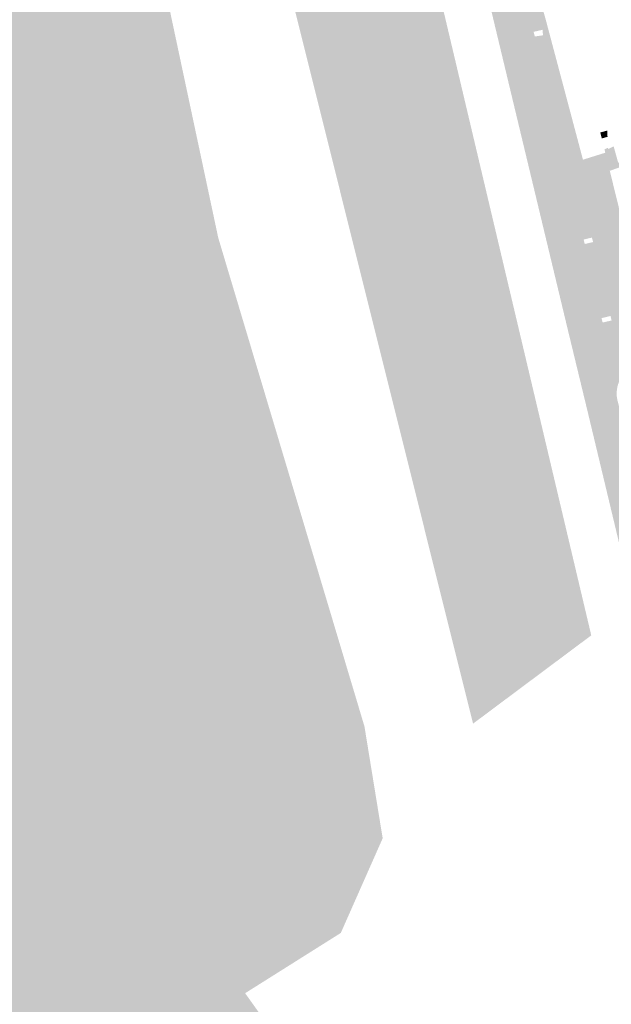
# Model space of a CAD drawing. Header units: inches. Extents: x 83221 to 84763, y 445855 to 447258.
# Tile 44 of 58: x 84313 to 84414, y 446314 to 446482. Entities that reach past the tile are written whole.
import ezdxf

# ---------------------------------------------------------------- set-up
doc = ezdxf.new("R2010")
doc.units = ezdxf.units.IN
doc.header["$MEASUREMENT"] = 0

msp = doc.modelspace()

# ---------------------------------------------------------------- hatches: boundary and pattern name
for points in [[(84270.34, 446621.46), (84342.83, 446669.84), (84362.33, 446605.46), (84380.72, 446502.62), (84410.52, 446376.79), (84390.29, 446361.7), (84345.4, 446541.25), (84286.16, 446549.35), (84270.34, 446621.46)], [(84099.34, 446461.22), (84212.2, 446529.38), (84227.84, 446481.36), (84249.54, 446482.1), (84240.35, 446520.18), (84217.17, 446573.9), (84244.39, 446594.5), (84255.06, 446562.49), (84267.02, 446524.78), (84277.69, 446525.7), (84322.95, 446528.27), (84332.88, 446509.51), (84346.68, 446444.75), (84371.7, 446361.23), (84374.82, 446342.1), (84367.65, 446325.91), (84351.28, 446315.61), (84371.51, 446287.28), (84323.5, 446271.09), (84313.93, 446281.21), (84274.93, 446344.31), (84230.6, 446392.32), (84213.86, 446411.46), (84201.41, 446420.34), (84196.46, 446422.8), (84193.44, 446422.86), (84184.88, 446423.87), (84178.63, 446423.87), (84123.07, 446404.92), (84099.34, 446461.22)], [(84403.1, 446490.06), (84405.46, 446485.74), (84402.19, 446483.94), (84401.9, 446483.77), (84401.62, 446483.58), (84401.35, 446483.37), (84401.11, 446483.14), (84400.88, 446482.88), (84400.68, 446482.61), (84400.5, 446482.32), (84400.35, 446482.02), (84400.21, 446481.71), (84400.11, 446481.38), (84400.03, 446481.05), (84399.98, 446480.71), (84399.96, 446480.37), (84399.97, 446480.03), (84400.01, 446479.69), (84400.07, 446479.35), (84394.79, 446477.83), (84391.69, 446490.76), (84397.02, 446492.18), (84397.14, 446491.85), (84397.29, 446491.52), (84397.46, 446491.22), (84397.67, 446490.93), (84397.9, 446490.66), (84398.15, 446490.41), (84398.43, 446490.18), (84398.72, 446489.98), (84399.03, 446489.81), (84399.35, 446489.66), (84399.69, 446489.55), (84400.03, 446489.46), (84400.38, 446489.41), (84400.73, 446489.39), (84401.08, 446489.39), (84401.43, 446489.43), (84401.78, 446489.5), (84402.12, 446489.61), (84402.45, 446489.74), (84402.76, 446489.9), (84403.1, 446490.06), (84403.1, 446490.06)], [(84402.68, 446482.25), (84403.18, 446480.36), (84402.2, 446480.1), (84402.18, 446480.33), (84400.66, 446479.98), (84400.73, 446479.7), (84400.04, 446479.52), (84400.01, 446479.69), (84399.97, 446480.03), (84399.96, 446480.37), (84399.98, 446480.71), (84400.03, 446481.05), (84400.11, 446481.38), (84400.21, 446481.71), (84400.35, 446482.02), (84400.5, 446482.32), (84400.68, 446482.61), (84400.88, 446482.88), (84401.11, 446483.14), (84401.35, 446483.37), (84401.62, 446483.58), (84401.9, 446483.77), (84402.19, 446483.94), (84402.68, 446482.25)], [(84400.3, 446478.37), (84405.44, 446457.07), (84406.13, 446454.19), (84408.24, 446444.8), (84409.23, 446440.72), (84411.46, 446431.39), (84411.59, 446430.9), (84406.37, 446429.61), (84394.79, 446477.83), (84400.07, 446479.35), (84400.12, 446479.12), (84400.3, 446478.37), (84400.3, 446478.37)], [(84417.35, 446447.18), (84418.5, 446442.5), (84418.88, 446440.96), (84417.53, 446440.63), (84418, 446438.72), (84419.86, 446431.16), (84419.95, 446431.19), (84420.7, 446429.14), (84417.79, 446428.08), (84416.84, 446427.75), (84416.47, 446427.67), (84416.09, 446427.62), (84415.72, 446427.6), (84415.34, 446427.62), (84414.96, 446427.67), (84414.6, 446427.76), (84414.24, 446427.87), (84413.89, 446428.02), (84413.56, 446428.2), (84413.05, 446430.41), (84414, 446430.63), (84413.81, 446431.4), (84412.87, 446431.17), (84412.75, 446431.71), (84416.27, 446432.57), (84414.06, 446441.9), (84410.59, 446441.05), (84409.95, 446443.83), (84410.84, 446444.04), (84410.63, 446444.8), (84409.77, 446444.6), (84409.64, 446445.15), (84413.03, 446445.98), (84410.76, 446455.31), (84406.13, 446454.19), (84405.44, 446457.07), (84407.36, 446457.5), (84402.09, 446478.79), (84400.3, 446478.37), (84400.12, 446479.12), (84400.07, 446479.35), (84400.04, 446479.52), (84400.73, 446479.7), (84400.85, 446479.19), (84402.26, 446479.38), (84402.2, 446480.1), (84403.18, 446480.36), (84408.55, 446460.18), (84409.1, 446458.12), (84412.92, 446459.31), (84413.69, 446456.22), (84415.15, 446450.3), (84415.62, 446448.39), (84416.97, 446448.72), (84417.35, 446447.18)], [(84400.3, 446478.37), (84402.09, 446478.79), (84407.36, 446457.5), (84405.44, 446457.07), (84400.3, 446478.37), (84400.3, 446478.37)], [(84440.84, 446466.08), (84433.07, 446463.24), (84428.75, 446461.67), (84426.21, 446460.74), (84413.78, 446456.24), (84413.69, 446456.22), (84412.92, 446459.31), (84412.78, 446459.89), (84413.33, 446460.15), (84413.45, 446459.94), (84414.35, 446460.41), (84415.13, 446457.6), (84421.72, 446460.94), (84437.27, 446468.8), (84436.69, 446471.03), (84438.05, 446471.72), (84439.13, 446469.74), (84440.62, 446467), (84440.84, 446466.08), (84440.84, 446466.08)], [(84413.28, 446463.1), (84413.3, 446462.02), (84412.31, 446461.76), (84412.07, 446462.77), (84413.28, 446463.1)], [(84406.13, 446454.19), (84410.76, 446455.31), (84413.03, 446445.98), (84408.24, 446444.8), (84406.13, 446454.19), (84406.13, 446454.19)], [(84409.95, 446443.83), (84410.59, 446441.05), (84409.23, 446440.72), (84408.24, 446444.8), (84409.64, 446445.15), (84409.77, 446444.6), (84409.21, 446444.46), (84409.4, 446443.71), (84409.95, 446443.83)], [(84409.23, 446440.72), (84414.06, 446441.9), (84416.27, 446432.57), (84411.46, 446431.39), (84409.23, 446440.72), (84409.23, 446440.72)], [(84417.79, 446428.08), (84419.46, 446423.4), (84418.07, 446422.87), (84417.67, 446422.69), (84417.28, 446422.47), (84416.91, 446422.22), (84416.57, 446421.94), (84416.25, 446421.63), (84415.96, 446421.3), (84415.7, 446420.94), (84415.48, 446420.55), (84415.29, 446420.17), (84415.13, 446419.77), (84415.01, 446419.35), (84414.93, 446418.93), (84414.88, 446418.51), (84414.87, 446418.08), (84414.89, 446417.65), (84414.96, 446417.22), (84415.02, 446416.89), (84415.07, 446416.73), (84409.79, 446415.5), (84406.37, 446429.61), (84411.59, 446430.9), (84411.69, 446430.53), (84411.83, 446430.17), (84411.99, 446429.83), (84412.19, 446429.5), (84412.41, 446429.2), (84412.66, 446428.91), (84412.94, 446428.65), (84413.24, 446428.41), (84413.56, 446428.2), (84413.89, 446428.02), (84414.24, 446427.87), (84414.6, 446427.76), (84414.96, 446427.67), (84415.34, 446427.62), (84415.72, 446427.6), (84416.09, 446427.62), (84416.47, 446427.67), (84416.84, 446427.75), (84417.79, 446428.08), (84417.79, 446428.08)], [(84413.05, 446430.41), (84413.56, 446428.2), (84413.24, 446428.41), (84412.94, 446428.65), (84412.66, 446428.91), (84412.41, 446429.2), (84412.19, 446429.5), (84411.99, 446429.83), (84411.83, 446430.17), (84411.69, 446430.53), (84411.59, 446430.9), (84411.46, 446431.39), (84412.75, 446431.71), (84412.87, 446431.17), (84412.28, 446431.03), (84412.46, 446430.28), (84413.05, 446430.41)], [(84419.95, 446396.35), (84420.4, 446394.6), (84422.07, 446387.64), (84423.1, 446383.49), (84425.35, 446374.15), (84420.01, 446372.82), (84419.19, 446376.28), (84409.79, 446415.5), (84415.07, 446416.73), (84416.76, 446409.83), (84417.72, 446405.7), (84419.95, 446396.35), (84419.95, 446396.35)]]:
    msp.add_hatch(color=256).paths.add_polyline_path(points, flags=0)

doc.saveas('drawing.dxf')
